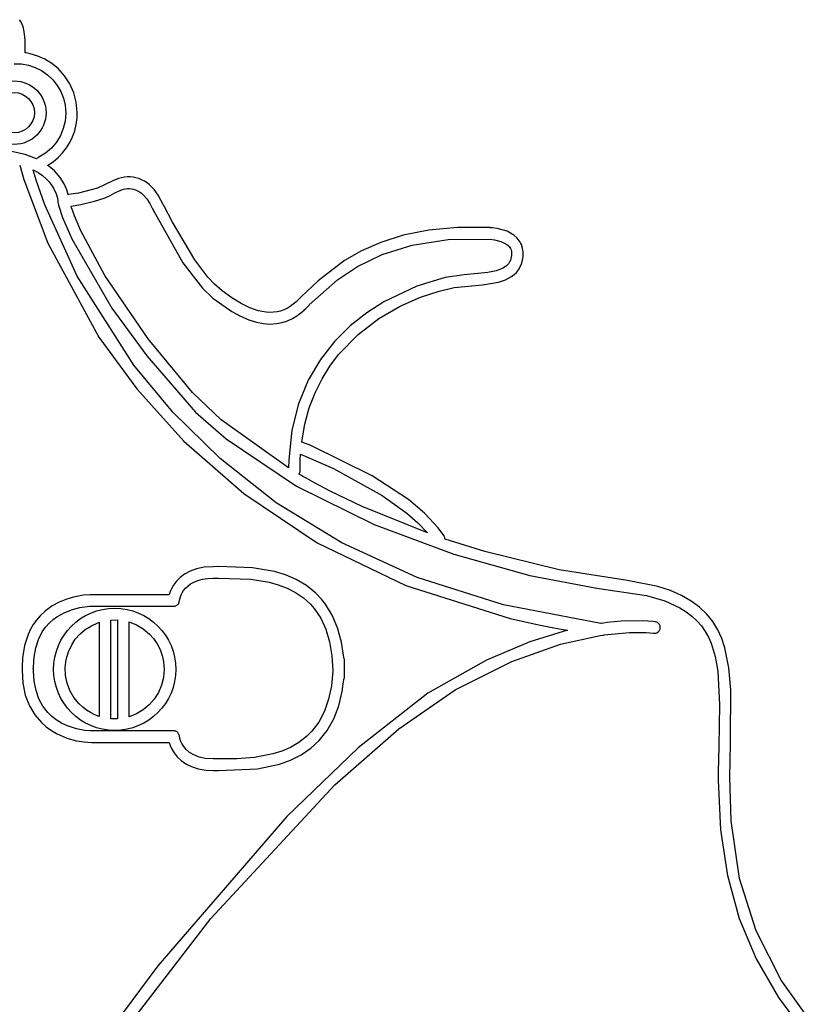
# Model space of a CAD drawing. Extents: x 21.3 to 51.6, y -34 to 34.1.
# Tile 5 of 117: x 32.6 to 34.5, y -29.8 to -27.5. Entities that reach past the tile are written whole.
import ezdxf

# ---------------------------------------------------------------- set-up
doc = ezdxf.new("R2010")
doc.units = 0

msp = doc.modelspace()

# ---------------------------------------------------------------- linework, layer by layer
at = {"layer": 'Layer 1', "color": 7, "linetype": 'CONTINUOUS'}
for p, q in [((32.627493, -27.483406), (32.625147, -27.48011)), ((32.631383, -27.491041), (32.627493, -27.483406)), ((32.634309, -27.499751), (32.631383, -27.491041)), ((32.636396, -27.509163), (32.634309, -27.499751)), ((32.638548, -27.528596), (32.636396, -27.509163)), ((32.638257, -27.559417), (32.638548, -27.528596)), ((32.638352, -27.559457), (32.638278, -27.559446)), ((32.638651, -27.559501), (32.638352, -27.559457)), ((32.641034, -27.559869), (32.638651, -27.559501)), ((32.650467, -27.561719), (32.641034, -27.559869)), ((32.668771, -27.56721), (32.650467, -27.561719)), ((32.612376, -27.585645), (32.629777, -27.586204)), ((32.629777, -27.586204), (32.646672, -27.589218)), ((32.686162, -27.575034), (32.668771, -27.56721)), ((32.702445, -27.585131), (32.686162, -27.575034)), ((32.717424, -27.59744), (32.702445, -27.585131)), ((32.646672, -27.589218), (32.662824, -27.594602)), ((32.662824, -27.594602), (32.678027, -27.60227)), ((32.678027, -27.60227), (32.692074, -27.612136)), ((32.732809, -27.614285), (32.717424, -27.59744)), ((32.692074, -27.612136), (32.704736, -27.624091)), ((32.704736, -27.624091), (32.715461, -27.637616)), ((32.745735, -27.633886), (32.732809, -27.614285)), ((32.715461, -27.637616), (32.724021, -27.652379)), ((32.724021, -27.652379), (32.730333, -27.668175)), ((32.755278, -27.655167), (32.745735, -27.633886)), ((32.761294, -27.677777), (32.755278, -27.655167)), ((32.730333, -27.668175), (32.734309, -27.684795)), ((32.763637, -27.701368), (32.761294, -27.677777)), ((32.734309, -27.684795), (32.735885, -27.704246)), ((32.735885, -27.704246), (32.734411, -27.723091)), ((32.76318, -27.716249), (32.763637, -27.701368)), ((32.734411, -27.723091), (32.730101, -27.741117)), ((32.7611, -27.73168), (32.76318, -27.716249)), ((32.730101, -27.741117), (32.723118, -27.75806)), ((32.75227, -27.760956), (32.757442, -27.746614)), ((32.757442, -27.746614), (32.7611, -27.73168)), ((32.713627, -27.773653), (32.701793, -27.787632)), ((32.723118, -27.75806), (32.713627, -27.773653)), ((32.737643, -27.787476), (32.745648, -27.774609)), ((32.745648, -27.774609), (32.75227, -27.760956)), ((32.638851, -27.803414), (32.605939, -27.796248)), ((32.701793, -27.787632), (32.687781, -27.799731)), ((32.728318, -27.799461), (32.737643, -27.787476)), ((32.6661, -27.813557), (32.638851, -27.803414)), ((32.666146, -27.813511), (32.666117, -27.813541)), ((32.666611, -27.813042), (32.666146, -27.813511)), ((32.667593, -27.812149), (32.666611, -27.813042)), ((32.668665, -27.811341), (32.667593, -27.812149)), ((32.669849, -27.810652), (32.668665, -27.811341)), ((32.671755, -27.809686), (32.669849, -27.810652)), ((32.687781, -27.799731), (32.671755, -27.809686)), ((32.69308, -27.829159), (32.705972, -27.820399)), ((32.705972, -27.820399), (32.71774, -27.810468)), ((32.71774, -27.810468), (32.728318, -27.799461)), ((32.625519, -27.82848), (32.635152, -27.862869)), ((32.657448, -27.839983), (32.657435, -27.839895)), ((32.657435, -27.839895), (32.669663, -27.846588)), ((32.657486, -27.840117), (32.657448, -27.839983)), ((32.6578, -27.841201), (32.657486, -27.840117)), ((32.658453, -27.843443), (32.6578, -27.841201)), ((32.66499, -27.864775), (32.658453, -27.843443)), ((32.693031, -27.82922), (32.69308, -27.829159)), ((32.693109, -27.829277), (32.693031, -27.82922)), ((32.695573, -27.831115), (32.693109, -27.829277)), ((32.700264, -27.834852), (32.695573, -27.831115)), ((32.70873, -27.842517), (32.700264, -27.834852)), ((32.722293, -27.858198), (32.70873, -27.842517)), ((32.635152, -27.862869), (32.692582, -28.01546)), ((32.685687, -27.923991), (32.66499, -27.864775)), ((32.669663, -27.846588), (32.680088, -27.853796)), ((32.680088, -27.853796), (32.688851, -27.861336)), ((32.688851, -27.861336), (32.696097, -27.869025)), ((32.696097, -27.869025), (32.70197, -27.876678)), ((32.731922, -27.873554), (32.722293, -27.858198)), ((32.848833, -27.866374), (32.811918, -27.884213)), ((32.862766, -27.860773), (32.848833, -27.866374)), ((32.876724, -27.857656), (32.862766, -27.860773)), ((32.883673, -27.857037), (32.876724, -27.857656)), ((32.890579, -27.857047), (32.883673, -27.857037)), ((32.897426, -27.857691), (32.890579, -27.857047)), ((32.904199, -27.858971), (32.897426, -27.857691)), ((32.91109, -27.860964), (32.904199, -27.858971)), ((32.917882, -27.863677), (32.91109, -27.860964)), ((32.924432, -27.867066), (32.917882, -27.863677)), ((32.930727, -27.87112), (32.924432, -27.867066)), ((32.70197, -27.876678), (32.706614, -27.884113)), ((32.706614, -27.884113), (32.712787, -27.897592)), ((32.738282, -27.88763), (32.731922, -27.873554)), ((32.742043, -27.899474), (32.738282, -27.88763)), ((32.811918, -27.884213), (32.766285, -27.895762)), ((32.936752, -27.875828), (32.930727, -27.87112)), ((32.947942, -27.887153), (32.936752, -27.875828)), ((32.957894, -27.900945), (32.947942, -27.887153)), ((32.712787, -27.897592), (32.715765, -27.907993)), ((32.715765, -27.907993), (32.716698, -27.913848)), ((32.716698, -27.913848), (32.716746, -27.914429)), ((32.716746, -27.914429), (32.716751, -27.914502)), ((32.716751, -27.914502), (32.716865, -27.915651)), ((32.716865, -27.915651), (32.716953, -27.916216)), ((32.716953, -27.916216), (32.716966, -27.916283)), ((32.716968, -27.916297), (32.717256, -27.917716)), ((32.742337, -27.899467), (32.742061, -27.899501)), ((32.742919, -27.899394), (32.742337, -27.899467)), ((32.748855, -27.8986), (32.742919, -27.899394)), ((32.766285, -27.895762), (32.748855, -27.8986)), ((32.969699, -27.922889), (32.957894, -27.900945)), ((32.763107, -28.094567), (32.685687, -27.923991)), ((32.717256, -27.917716), (32.718923, -27.924587)), ((32.718923, -27.924587), (32.728528, -27.954416)), ((32.971315, -27.926014), (32.969699, -27.922889)), ((32.971474, -27.926321), (32.971315, -27.926014)), ((32.971507, -27.926384), (32.971474, -27.926321)), ((32.971732, -27.926822), (32.971511, -27.926392)), ((32.991736, -27.965161), (32.971732, -27.926822)), ((32.728528, -27.954416), (32.750121, -28.005597)), ((33.045303, -28.055512), (32.991736, -27.965161)), ((33.606073, -27.984246), (33.544881, -27.996646)), ((33.675501, -27.977804), (33.606073, -27.984246)), ((33.753777, -27.978532), (33.675501, -27.977804)), ((33.754624, -27.978572), (33.753777, -27.978532)), ((33.75516, -27.978597), (33.754624, -27.978572)), ((33.758516, -27.978829), (33.75516, -27.978597)), ((33.769954, -27.980365), (33.758516, -27.978829)), ((33.785426, -27.984212), (33.769954, -27.980365)), ((33.793826, -27.987333), (33.785426, -27.984212)), ((33.802217, -27.991427), (33.793826, -27.987333)), ((32.750121, -28.005597), (32.846673, -28.171543)), ((33.544881, -27.996646), (33.491312, -28.013795)), ((33.810258, -27.996627), (33.802217, -27.991427)), ((33.81761, -28.003066), (33.810258, -27.996627)), ((33.821578, -28.007619), (33.81761, -28.003066)), ((33.824211, -28.011322), (33.821578, -28.007619)), ((32.692582, -28.01546), (32.81556, -28.241022)), ((33.444754, -28.034483), (33.404594, -28.057501)), ((33.491312, -28.013795), (33.444754, -28.034483)), ((33.826495, -28.01521), (33.824211, -28.011322)), ((33.828425, -28.019272), (33.826495, -28.01521)), ((33.831216, -28.027882), (33.828425, -28.019272)), ((33.832559, -28.03707), (33.831216, -28.027882)), ((33.076617, -28.096871), (33.045303, -28.055512)), ((33.404594, -28.057501), (33.341019, -28.105686)), ((33.8286, -28.065225), (33.830943, -28.056781)), ((33.830943, -28.056781), (33.832365, -28.047446)), ((33.832365, -28.047446), (33.832429, -28.046757)), ((33.832429, -28.046757), (33.832559, -28.03707)), ((33.816502, -28.085697), (33.821332, -28.079635)), ((33.821332, -28.079635), (33.825381, -28.072827)), ((33.825381, -28.072827), (33.8286, -28.065225)), ((32.899103, -28.307884), (32.763107, -28.094567)), ((33.092914, -28.114266), (33.076617, -28.096871)), ((33.773691, -28.109125), (33.790285, -28.103459)), ((33.790285, -28.103459), (33.79778, -28.099895)), ((33.79778, -28.099895), (33.804679, -28.095778)), ((33.804679, -28.095778), (33.810935, -28.091062)), ((33.810935, -28.091062), (33.816502, -28.085697)), ((33.111274, -28.130111), (33.092914, -28.114266)), ((33.341019, -28.105686), (33.3003, -28.144134)), ((33.630796, -28.130447), (33.666988, -28.122251)), ((33.666988, -28.122251), (33.692764, -28.119397)), ((33.692764, -28.119397), (33.735393, -28.115965)), ((33.735393, -28.115965), (33.773691, -28.109125)), ((33.134251, -28.146932), (33.111274, -28.130111)), ((33.156228, -28.160445), (33.134251, -28.146932)), ((33.299298, -28.145113), (33.288121, -28.156037)), ((33.300122, -28.144307), (33.299298, -28.145113)), ((33.3003, -28.144134), (33.300122, -28.144307)), ((33.537855, -28.166555), (33.586793, -28.14494)), ((33.586793, -28.14494), (33.630796, -28.130447)), ((32.846673, -28.171543), (32.930335, -28.286071)), ((33.177193, -28.170646), (33.156228, -28.160445)), ((33.197135, -28.177533), (33.177193, -28.170646)), ((33.258722, -28.175522), (33.250717, -28.178298)), ((33.266459, -28.171915), (33.258722, -28.175522)), ((33.273926, -28.167477), (33.266459, -28.171915)), ((33.281123, -28.162208), (33.273926, -28.167477)), ((33.288047, -28.156108), (33.281123, -28.162208)), ((33.288121, -28.156038), (33.288047, -28.156108)), ((33.486858, -28.196115), (33.537855, -28.166555)), ((33.216044, -28.181106), (33.197135, -28.177533)), ((33.225107, -28.181649), (33.216044, -28.181106)), ((33.233908, -28.181362), (33.225107, -28.181649)), ((33.242445, -28.180245), (33.233908, -28.181362)), ((33.250717, -28.178298), (33.242445, -28.180245)), ((33.43668, -28.234443), (33.486858, -28.196115)), ((32.81556, -28.241022), (32.905988, -28.365193)), ((33.390198, -28.282363), (33.43668, -28.234443)), ((32.930335, -28.286071), (33.047029, -28.420487)), ((33.369241, -28.310178), (33.390198, -28.282363)), ((32.993021, -28.420526), (32.899103, -28.307884)), ((33.350287, -28.340699), (33.369241, -28.310178)), ((33.333695, -28.37403), (33.350287, -28.340699)), ((32.905988, -28.365193), (33.019094, -28.490357)), ((33.319825, -28.410273), (33.333695, -28.37403)), ((33.309036, -28.449533), (33.319825, -28.410273)), ((33.106327, -28.531801), (32.993021, -28.420526)), ((33.047029, -28.420487), (33.12069, -28.484862)), ((33.301689, -28.49191), (33.309036, -28.449533)), ((33.019094, -28.490357), (33.162544, -28.61588)), ((33.12069, -28.484862), (33.289294, -28.597717)), ((33.301653, -28.492397), (33.301689, -28.49191)), ((33.301731, -28.492427), (33.301653, -28.492397)), ((33.304634, -28.493549), (33.301731, -28.492427)), ((33.323233, -28.501013), (33.304634, -28.493549)), ((33.470721, -28.573074), (33.323233, -28.501013)), ((33.298206, -28.534756), (33.29891, -28.521736)), ((33.29891, -28.521736), (33.298936, -28.521332)), ((33.298936, -28.521332), (33.298942, -28.521231)), ((33.298946, -28.521208), (33.378128, -28.556144)), ((33.240604, -28.63769), (33.106327, -28.531801)), ((33.297745, -28.561559), (33.298206, -28.534756)), ((33.295298, -28.569301), (33.296566, -28.567019)), ((33.29537, -28.569343), (33.295334, -28.569322)), ((33.295441, -28.569384), (33.29537, -28.569343)), ((33.295584, -28.569467), (33.295441, -28.569384)), ((33.29587, -28.569632), (33.295584, -28.569467)), ((33.296443, -28.569962), (33.29587, -28.569632)), ((33.297588, -28.570623), (33.296443, -28.569962)), ((33.296566, -28.567019), (33.297057, -28.565804)), ((33.297057, -28.565804), (33.297429, -28.564539)), ((33.297429, -28.564539), (33.297665, -28.563222)), ((33.29988, -28.57194), (33.297588, -28.570623)), ((33.297665, -28.563222), (33.297748, -28.561852)), ((33.297748, -28.561852), (33.297745, -28.561559)), ((33.304474, -28.574565), (33.29988, -28.57194)), ((33.313697, -28.579773), (33.304474, -28.574565)), ((33.378128, -28.556144), (33.494369, -28.620172)), ((33.55736, -28.630071), (33.470721, -28.573074)), ((33.289294, -28.597717), (33.47544, -28.689628)), ((33.332276, -28.590023), (33.313697, -28.579773)), ((33.369918, -28.609857), (33.332276, -28.590023)), ((33.162544, -28.61588), (33.339, -28.733839)), ((33.446742, -28.646868), (33.369918, -28.609857)), ((33.494369, -28.620172), (33.553968, -28.662869)), ((33.397432, -28.734176), (33.240604, -28.63769)), ((33.603338, -28.710309), (33.446742, -28.646868)), ((33.596163, -28.662723), (33.55736, -28.630071)), ((33.553968, -28.662869), (33.580373, -28.686068)), ((33.629007, -28.697729), (33.596163, -28.662723)), ((33.47544, -28.689628), (33.666128, -28.760898)), ((33.580373, -28.686068), (33.603338, -28.710309)), ((33.642503, -28.716018), (33.629007, -28.697729)), ((33.642637, -28.716219), (33.642503, -28.716018)), ((33.642774, -28.716425), (33.642642, -28.716223)), ((33.643022, -28.716833), (33.642774, -28.716425)), ((33.643462, -28.717663), (33.643022, -28.716833)), ((33.644132, -28.719374), (33.643462, -28.717663)), ((33.339, -28.733839), (33.551127, -28.836314)), ((33.578394, -28.817241), (33.397432, -28.734176)), ((33.644544, -28.721135), (33.644132, -28.719374)), ((33.644728, -28.722924), (33.644544, -28.721135)), ((33.644712, -28.724718), (33.644728, -28.722924)), ((33.644826, -28.724761), (33.644712, -28.724718)), ((33.645202, -28.724888), (33.644826, -28.724761)), ((33.645952, -28.725142), (33.645202, -28.724888)), ((33.740937, -28.754952), (33.645952, -28.725142)), ((33.666128, -28.760898), (33.848358, -28.811827)), ((33.918982, -28.798882), (33.740937, -28.754952)), ((33.020775, -28.80896), (33.009992, -28.817233)), ((33.033886, -28.801773), (33.020775, -28.80896)), ((33.049547, -28.796104), (33.033886, -28.801773)), ((33.067981, -28.792385), (33.049547, -28.796104)), ((33.089413, -28.791049), (33.067981, -28.792385)), ((33.10119, -28.790998), (33.08945, -28.791049)), ((33.101872, -28.790995), (33.10119, -28.790998)), ((33.183719, -28.793781), (33.101872, -28.790995)), ((33.236326, -28.802901), (33.183719, -28.793781)), ((33.262663, -28.811), (33.236326, -28.802901)), ((33.288338, -28.822069), (33.262663, -28.811)), ((33.848358, -28.811827), (34.00913, -28.842718)), ((34.082435, -28.823831), (33.918982, -28.798882)), ((32.994512, -28.835306), (32.98937, -28.844243)), ((33.001312, -28.826159), (32.994512, -28.835306)), ((33.009992, -28.817233), (33.001312, -28.826159)), ((33.028511, -28.837528), (33.035223, -28.832488)), ((33.035223, -28.832488), (33.043266, -28.82796)), ((33.043266, -28.82796), (33.052759, -28.824137)), ((33.052759, -28.824137), (33.06382, -28.821213)), ((33.06382, -28.821213), (33.07657, -28.819383)), ((33.07657, -28.819383), (33.089419, -28.818829)), ((33.08946, -28.818829), (33.089804, -28.818827)), ((33.089804, -28.818827), (33.093636, -28.818809)), ((33.093636, -28.818809), (33.102042, -28.81877)), ((33.102042, -28.81877), (33.10213, -28.81877)), ((33.102151, -28.81877), (33.179755, -28.821365)), ((33.179755, -28.821365), (33.22343, -28.828463)), ((33.22343, -28.828463), (33.245212, -28.834491)), ((33.245212, -28.834491), (33.26647, -28.842564)), ((33.31284, -28.836563), (33.288338, -28.822069)), ((33.335656, -28.854942), (33.31284, -28.836563)), ((33.551127, -28.836314), (33.80159, -28.915383)), ((33.78507, -28.882867), (33.578394, -28.817241)), ((34.155022, -28.838473), (34.082435, -28.823831)), ((32.77789, -28.859585), (32.751638, -28.864762)), ((32.794409, -28.85822), (32.77789, -28.859585)), ((32.944844, -28.858179), (32.794409, -28.85822)), ((32.979459, -28.858179), (32.944844, -28.858179)), ((32.982859, -28.858179), (32.979459, -28.858179)), ((32.983565, -28.858179), (32.982859, -28.858179)), ((32.983631, -28.858179), (32.983565, -28.858179)), ((32.983687, -28.858073), (32.983669, -28.858127)), ((32.984275, -28.856306), (32.983687, -28.858073)), ((32.985662, -28.852536), (32.984275, -28.856306)), ((32.98937, -28.844243), (32.985662, -28.852536)), ((33.010725, -28.86363), (33.012576, -28.858935)), ((33.012576, -28.858935), (33.015161, -28.853784)), ((33.015161, -28.853784), (33.018599, -28.84837)), ((33.018599, -28.84837), (33.023009, -28.842887)), ((33.023009, -28.842887), (33.028511, -28.837528)), ((33.26647, -28.842564), (33.286842, -28.852976)), ((33.286842, -28.852976), (33.305962, -28.866021)), ((33.348752, -28.868539), (33.335656, -28.854942)), ((34.00913, -28.842718), (34.128238, -28.860235)), ((34.128238, -28.860235), (34.172253, -28.873146)), ((34.185397, -28.848444), (34.155022, -28.838473)), ((34.212128, -28.860115), (34.185397, -28.848444)), ((34.235441, -28.873437), (34.212128, -28.860115)), ((32.720081, -28.876275), (32.703699, -28.885196)), ((32.736245, -28.869568), (32.720081, -28.876275)), ((32.751638, -28.864762), (32.736245, -28.869568)), ((33.000858, -28.884423), (33.002077, -28.883715)), ((33.002077, -28.883715), (33.003215, -28.882889)), ((33.003215, -28.882889), (33.004263, -28.881955)), ((33.004263, -28.881955), (33.005213, -28.880918)), ((33.005213, -28.880918), (33.006055, -28.879788)), ((33.006055, -28.879788), (33.006782, -28.878572)), ((33.006782, -28.878572), (33.007385, -28.877277)), ((33.007385, -28.877277), (33.007855, -28.875911)), ((33.007855, -28.875911), (33.008185, -28.874482)), ((33.008185, -28.874482), (33.010725, -28.86363)), ((33.305962, -28.866021), (33.322397, -28.880872)), ((33.322397, -28.880872), (33.331501, -28.891196)), ((33.358435, -28.880667), (33.348752, -28.868539)), ((33.374997, -28.907585), (33.358435, -28.880667)), ((34.019042, -28.927038), (33.78507, -28.882867)), ((34.172253, -28.873146), (34.208343, -28.889616)), ((34.255562, -28.888359), (34.235441, -28.873437)), ((32.687651, -28.896649), (32.674359, -28.908953)), ((32.703699, -28.885196), (32.687651, -28.896649)), ((32.714808, -28.911118), (32.733756, -28.90063)), ((32.733756, -28.90063), (32.752386, -28.893555)), ((32.752386, -28.893555), (32.769386, -28.889223)), ((32.769386, -28.889223), (32.793252, -28.886096)), ((32.793252, -28.886096), (32.80608, -28.885959)), ((32.80608, -28.885959), (32.948866, -28.885959)), ((32.948866, -28.885959), (32.993942, -28.885959)), ((32.993942, -28.885959), (32.996796, -28.885771)), ((32.996796, -28.885771), (32.998209, -28.885459)), ((32.998209, -28.885459), (32.999565, -28.885007)), ((32.999565, -28.885007), (33.000858, -28.884423)), ((33.331501, -28.891196), (33.347185, -28.914441)), ((33.38783, -28.937992), (33.374997, -28.907585)), ((34.208343, -28.889616), (34.223654, -28.899172)), ((34.223654, -28.899172), (34.237269, -28.909599)), ((34.272718, -28.90483), (34.255562, -28.888359)), ((34.287133, -28.922802), (34.272718, -28.90483)), ((32.65799, -28.929629), (32.651248, -28.941081)), ((32.665695, -28.918917), (32.65799, -28.929629)), ((32.674359, -28.908953), (32.665695, -28.918917)), ((32.687567, -28.936068), (32.696853, -28.925691)), ((32.696853, -28.925691), (32.705625, -28.917852)), ((32.705625, -28.917852), (32.714808, -28.911118)), ((32.797278, -28.932489), (32.813008, -28.925511)), ((32.813008, -28.925511), (32.815041, -28.924801)), ((32.815041, -28.924801), (32.816062, -28.924459)), ((32.816062, -28.924459), (32.81619, -28.924417)), ((32.81619, -28.924417), (32.816254, -28.924396)), ((32.816267, -28.924399), (32.816267, -28.924454)), ((32.816267, -28.924454), (32.816267, -28.924726)), ((32.816267, -28.924726), (32.816267, -28.925899)), ((32.816267, -28.925899), (32.816267, -28.938154)), ((32.844042, -28.918872), (32.860247, -28.918762)), ((32.844042, -28.919175), (32.844042, -28.918893)), ((32.844042, -28.923409), (32.844042, -28.919175)), ((32.844042, -28.978513), (32.844042, -28.923409)), ((32.860247, -28.918803), (32.860247, -28.919131)), ((32.860247, -28.919131), (32.860247, -28.920736)), ((32.860247, -28.920736), (32.860247, -28.938297)), ((32.888027, -28.923561), (32.905556, -28.930481)), ((32.888027, -28.92389), (32.888027, -28.923563)), ((32.888027, -28.930423), (32.888027, -28.92389)), ((32.888027, -29.117496), (32.888027, -28.930423)), ((32.905556, -28.930481), (32.921815, -28.940159)), ((33.347185, -28.914441), (33.359505, -28.941098)), ((33.80159, -28.915383), (33.870508, -28.930565)), ((33.870508, -28.930565), (33.905941, -28.937383)), ((34.0192, -28.92704), (34.019042, -28.927038)), ((34.019496, -28.926997), (34.0192, -28.92704)), ((34.020087, -28.926912), (34.019496, -28.926997)), ((34.024774, -28.926257), (34.020087, -28.926912)), ((34.033912, -28.925073), (34.024774, -28.926257)), ((34.067261, -28.921844), (34.033912, -28.925073)), ((34.117809, -28.920675), (34.067261, -28.921844)), ((34.14523, -28.922584), (34.117809, -28.920675)), ((34.149873, -28.923238), (34.14523, -28.922584)), ((34.151609, -28.923683), (34.149873, -28.923238)), ((34.153238, -28.924331), (34.151609, -28.923683)), ((34.154749, -28.925167), (34.153238, -28.924331)), ((34.156131, -28.926173), (34.154749, -28.925167)), ((34.157371, -28.927333), (34.156131, -28.926173)), ((34.158457, -28.928631), (34.157371, -28.927333)), ((34.159378, -28.930051), (34.158457, -28.928631)), ((34.160123, -28.931575), (34.159378, -28.930051)), ((34.237269, -28.909599), (34.249284, -28.920893)), ((34.249284, -28.920893), (34.259793, -28.933048)), ((34.299036, -28.942224), (34.287133, -28.922802)), ((32.645471, -28.953266), (32.636826, -28.979804)), ((32.651248, -28.941081), (32.645471, -28.953266)), ((32.67053, -28.965485), (32.67957, -28.947544)), ((32.67957, -28.947544), (32.687567, -28.936068)), ((32.758894, -28.965143), (32.769373, -28.953187)), ((32.769373, -28.953187), (32.782658, -28.941733)), ((32.782658, -28.941733), (32.797278, -28.932489)), ((32.816267, -28.938154), (32.816267, -29.149228)), ((32.860247, -28.938297), (32.860247, -29.094545)), ((32.921815, -28.940159), (32.936518, -28.95248)), ((32.936518, -28.95248), (32.946451, -28.963526)), ((33.359505, -28.941098), (33.368461, -28.971106)), ((33.396945, -28.971814), (33.38783, -28.937992)), ((33.938738, -28.943142), (33.848219, -28.971031)), ((33.905941, -28.937383), (33.923903, -28.940592)), ((33.923903, -28.940592), (33.932946, -28.942145)), ((33.932946, -28.942145), (33.937483, -28.942909)), ((33.937483, -28.942909), (33.938619, -28.943099)), ((33.938619, -28.943099), (33.938738, -28.943142)), ((34.017419, -28.955993), (34.023687, -28.955061)), ((34.023687, -28.955061), (34.025514, -28.954882)), ((34.025514, -28.954882), (34.026396, -28.954691)), ((34.026396, -28.954691), (34.026451, -28.954674)), ((34.026492, -28.954662), (34.087693, -28.949011)), ((34.087693, -28.949011), (34.127753, -28.9491)), ((34.127753, -28.9491), (34.144662, -28.950537)), ((34.144662, -28.950537), (34.145048, -28.950592)), ((34.145058, -28.950593), (34.146849, -28.950768)), ((34.146849, -28.950768), (34.148608, -28.950713)), ((34.148608, -28.950713), (34.150317, -28.950442)), ((34.150317, -28.950442), (34.15196, -28.949965)), ((34.15196, -28.949965), (34.153522, -28.949295)), ((34.153522, -28.949295), (34.154985, -28.948443)), ((34.154985, -28.948443), (34.156333, -28.947422)), ((34.156333, -28.947422), (34.15755, -28.946242)), ((34.15755, -28.946242), (34.15862, -28.944916)), ((34.15862, -28.944916), (34.159526, -28.943456)), ((34.159526, -28.943456), (34.160251, -28.941873)), ((34.160678, -28.933188), (34.160123, -28.931575)), ((34.160251, -28.941873), (34.160779, -28.940179)), ((34.161033, -28.934873), (34.160678, -28.933188)), ((34.160779, -28.940179), (34.161094, -28.938395)), ((34.161175, -28.936614), (34.161033, -28.934873)), ((34.161094, -28.938395), (34.161175, -28.936614)), ((34.259793, -28.933048), (34.268893, -28.946057)), ((34.268893, -28.946057), (34.276677, -28.959915)), ((34.30865, -28.963045), (34.299036, -28.942224)), ((32.664055, -28.985527), (32.67053, -28.965485)), ((32.742148, -28.995307), (32.750201, -28.978204)), ((32.750201, -28.978204), (32.758894, -28.965143)), ((32.844042, -29.135034), (32.844042, -28.978513)), ((32.946451, -28.963526), (32.955144, -28.976059)), ((32.955144, -28.976059), (32.962101, -28.989508)), ((33.368461, -28.971106), (33.374052, -29.004404)), ((33.402353, -29.008975), (33.396945, -28.971814)), ((33.848219, -28.971031), (33.744678, -29.01476)), ((33.805263, -29.018013), (33.922101, -28.976842)), ((33.922101, -28.976842), (34.017419, -28.955993)), ((34.276677, -28.959915), (34.283241, -28.974616)), ((34.283241, -28.974616), (34.293091, -29.006522)), ((34.316204, -28.985217), (34.30865, -28.963045)), ((32.636826, -28.979804), (32.632077, -29.009181)), ((32.66016, -29.007635), (32.664055, -28.985527)), ((32.73694, -29.013521), (32.742148, -28.995307)), ((32.962101, -28.989508), (32.967262, -29.003727)), ((34.326031, -29.033409), (34.316204, -28.985217)), ((32.632077, -29.009181), (32.631086, -29.032006)), ((32.658857, -29.03177), (32.66016, -29.007635)), ((32.734694, -29.032561), (32.73694, -29.013521)), ((32.967262, -29.003727), (32.970568, -29.018572)), ((32.970568, -29.018572), (32.971999, -29.037116)), ((33.374052, -29.004404), (33.375966, -29.040859)), ((33.402689, -29.009611), (33.402374, -29.009015)), ((33.403254, -29.010838), (33.402689, -29.009611)), ((33.40371, -29.012116), (33.403254, -29.010838)), ((33.404036, -29.013449), (33.40371, -29.012116)), ((33.404208, -29.014841), (33.404036, -29.013449)), ((33.404234, -29.02217), (33.404208, -29.014841)), ((33.404236, -29.054691), (33.404234, -29.02217)), ((33.744678, -29.01476), (33.603888, -29.094273)), ((33.669825, -29.08599), (33.805263, -29.018013)), ((34.293091, -29.006522), (34.299203, -29.041729)), ((32.631083, -29.038612), (32.631082, -29.03868)), ((32.631082, -29.038761), (32.633048, -29.070122)), ((32.631118, -29.038078), (32.631083, -29.038612)), ((32.631086, -29.032006), (32.631156, -29.032741)), ((32.631782, -29.035262), (32.631118, -29.038078)), ((32.631156, -29.032741), (32.631472, -29.034155)), ((32.631472, -29.034155), (32.631668, -29.034849)), ((32.631668, -29.034849), (32.631765, -29.035196)), ((32.631765, -29.035196), (32.631777, -29.03524)), ((32.658157, -29.035262), (32.658784, -29.032737)), ((32.658208, -29.035451), (32.658165, -29.035294)), ((32.658556, -29.036704), (32.658208, -29.035451)), ((32.658811, -29.037984), (32.658556, -29.036704)), ((32.658784, -29.032737), (32.658845, -29.032173)), ((32.658857, -29.03865), (32.658811, -29.037984)), ((32.658845, -29.032173), (32.658857, -29.031885)), ((32.658857, -29.031885), (32.658857, -29.031813)), ((32.658878, -29.041891), (32.658857, -29.03865)), ((32.660507, -29.065776), (32.658878, -29.041891)), ((32.735511, -29.051864), (32.734694, -29.032561)), ((32.971999, -29.037116), (32.970382, -29.056704)), ((33.375966, -29.040859), (33.372731, -29.076427)), ((34.299203, -29.041729), (34.303263, -29.121857)), ((34.330325, -29.0864), (34.326031, -29.033409)), ((32.633048, -29.070122), (32.638925, -29.098686)), ((32.664726, -29.087627), (32.660507, -29.065776)), ((32.739344, -29.0705), (32.735511, -29.051864)), ((32.746077, -29.088159), (32.739344, -29.0705)), ((32.970382, -29.056704), (32.965706, -29.075269)), ((33.398546, -29.090295), (33.401278, -29.071739)), ((33.401278, -29.071739), (33.402298, -29.062152)), ((33.402298, -29.062152), (33.402326, -29.061849)), ((33.402326, -29.061849), (33.40234, -29.061698)), ((33.40234, -29.061698), (33.402347, -29.061622)), ((33.402353, -29.061549), (33.403483, -29.059094)), ((33.403483, -29.059094), (33.403881, -29.057791)), ((33.403881, -29.057791), (33.404137, -29.056432)), ((33.404137, -29.056432), (33.404236, -29.054691)), ((32.671523, -29.107409), (32.664726, -29.087627)), ((32.755593, -29.104559), (32.746077, -29.088159)), ((32.860247, -29.094545), (32.860247, -29.150493)), ((32.958232, -29.09255), (32.948221, -29.108289)), ((32.965706, -29.075269), (32.958232, -29.09255)), ((33.372731, -29.076427), (33.366133, -29.108747)), ((33.390301, -29.124906), (33.398546, -29.090295)), ((33.603888, -29.094273), (33.436818, -29.224953)), ((33.534242, -29.179435), (33.669825, -29.08599)), ((34.329552, -29.205178), (34.330325, -29.0864)), ((32.638925, -29.098686), (32.648692, -29.124391)), ((32.680884, -29.125083), (32.671523, -29.107409)), ((32.767774, -29.119416), (32.755593, -29.104559)), ((32.776882, -29.127936), (32.767774, -29.119416)), ((32.888027, -29.146793), (32.888027, -29.117496)), ((32.948221, -29.108289), (32.935934, -29.122223)), ((33.366133, -29.108747), (33.356171, -29.137759)), ((32.648692, -29.124391), (32.661414, -29.145915)), ((32.692796, -29.140613), (32.680884, -29.125083)), ((32.70141, -29.149107), (32.692796, -29.140613)), ((32.785965, -29.134859), (32.776882, -29.127936)), ((32.795599, -29.140828), (32.785965, -29.134859)), ((32.80572, -29.145827), (32.795599, -29.140828)), ((32.844042, -29.153098), (32.844042, -29.135034)), ((32.905575, -29.143639), (32.888027, -29.150601)), ((32.921631, -29.134093), (32.905575, -29.143639)), ((32.935934, -29.122223), (32.921631, -29.134093)), ((33.356171, -29.137759), (33.342845, -29.163402)), ((33.378341, -29.15612), (33.390301, -29.124906)), ((34.303263, -29.121857), (34.301336, -29.221282)), ((32.661414, -29.145915), (32.677542, -29.164805)), ((32.677542, -29.164805), (32.689303, -29.175205)), ((32.713293, -29.158386), (32.70141, -29.149107)), ((32.725649, -29.165887), (32.713293, -29.158386)), ((32.73811, -29.171798), (32.725649, -29.165887)), ((32.816265, -29.14984), (32.80572, -29.145827)), ((32.816267, -29.149228), (32.816267, -29.149825)), ((32.844042, -29.154858), (32.844042, -29.153098)), ((32.844042, -29.155267), (32.844042, -29.154858)), ((32.844042, -29.15535), (32.844042, -29.155267)), ((32.844136, -29.155368), (32.844082, -29.155363)), ((32.844355, -29.155384), (32.844136, -29.155368)), ((32.860247, -29.155459), (32.844355, -29.155384)), ((32.860247, -29.150493), (32.860247, -29.155033)), ((32.860247, -29.155033), (32.860247, -29.155397)), ((32.860247, -29.155397), (32.860247, -29.155457)), ((32.888027, -29.149749), (32.888027, -29.146793)), ((32.888027, -29.150442), (32.888027, -29.149749)), ((32.888027, -29.150583), (32.888027, -29.150442)), ((33.342845, -29.163402), (33.326154, -29.185615)), ((33.362655, -29.183862), (33.378341, -29.15612)), ((32.689303, -29.175205), (32.701547, -29.183966)), ((32.701547, -29.183966), (32.714031, -29.191231)), ((32.761875, -29.17961), (32.73811, -29.171798)), ((32.781642, -29.183335), (32.761875, -29.17961)), ((32.794466, -29.184485), (32.781642, -29.183335)), ((32.797353, -29.184568), (32.794466, -29.184485)), ((32.79776, -29.184569), (32.797353, -29.184568)), ((32.96197, -29.184569), (32.79776, -29.184569)), ((32.991458, -29.184569), (32.96197, -29.184569)), ((32.994065, -29.184569), (32.991458, -29.184569)), ((32.995854, -29.184635), (32.994065, -29.184569)), ((32.997718, -29.18495), (32.995854, -29.184635)), ((32.999493, -29.185509), (32.997718, -29.18495)), ((33.001162, -29.186294), (32.999493, -29.185509)), ((33.002704, -29.187287), (33.001162, -29.186294)), ((33.004103, -29.188471), (33.002704, -29.187287)), ((33.005338, -29.189828), (33.004103, -29.188471)), ((33.006392, -29.19134), (33.005338, -29.189828)), ((33.326154, -29.185615), (33.313205, -29.198462)), ((33.343231, -29.208058), (33.362655, -29.183862)), ((33.380691, -29.31411), (33.534242, -29.179435)), ((32.714031, -29.191231), (32.738734, -29.201827)), ((32.738734, -29.201827), (32.76145, -29.208116)), ((32.76145, -29.208116), (32.780215, -29.211217)), ((32.780215, -29.211217), (32.798053, -29.212345)), ((32.798053, -29.212345), (32.798464, -29.212345)), ((32.798464, -29.212345), (32.80021, -29.212345)), ((32.80021, -29.212345), (32.817887, -29.212345)), ((32.817887, -29.212345), (32.960086, -29.212345)), ((32.960086, -29.212345), (32.974166, -29.212345)), ((32.974166, -29.212345), (32.980054, -29.212345)), ((32.980054, -29.212345), (32.98267, -29.212345)), ((32.98267, -29.212345), (32.983289, -29.212345)), ((32.983289, -29.212345), (32.983592, -29.212345)), ((32.983653, -29.212346), (32.986415, -29.219855)), ((33.007244, -29.192991), (33.006392, -29.19134)), ((33.007877, -29.194761), (33.007244, -29.192991)), ((33.008272, -29.196634), (33.007877, -29.194761)), ((33.009572, -29.203129), (33.008272, -29.196634)), ((33.011383, -29.208674), (33.009572, -29.203129)), ((33.014332, -29.215199), (33.011383, -29.208674)), ((33.29469, -29.212647), (33.274777, -29.224081)), ((33.313205, -29.198462), (33.29469, -29.212647)), ((33.323784, -29.225852), (33.343231, -29.208058)), ((34.32927, -29.215669), (34.329528, -29.206068)), ((34.329528, -29.206068), (34.329552, -29.205178)), ((32.986415, -29.219855), (32.99044, -29.228339)), ((32.99044, -29.228339), (32.995951, -29.237364)), ((32.995951, -29.237364), (33.003172, -29.246499)), ((33.018687, -29.222267), (33.014332, -29.215199)), ((33.024717, -29.229444), (33.018687, -29.222267)), ((33.032691, -29.236292), (33.024717, -29.229444)), ((33.042877, -29.242377), (33.032691, -29.236292)), ((33.253831, -29.233058), (33.232216, -29.239872)), ((33.274777, -29.224081), (33.253831, -29.233058)), ((33.436818, -29.224953), (33.265828, -29.389738)), ((33.300009, -29.242113), (33.323784, -29.225852)), ((34.301336, -29.221282), (34.300151, -29.283293)), ((34.327855, -29.295296), (34.32927, -29.215669)), ((33.003172, -29.246499), (33.012325, -29.255311)), ((33.012325, -29.255311), (33.023635, -29.263368)), ((33.055544, -29.247264), (33.042877, -29.242377)), ((33.07096, -29.250516), (33.055544, -29.247264)), ((33.089395, -29.251699), (33.07096, -29.250516)), ((33.089886, -29.251701), (33.089437, -29.251699)), ((33.101394, -29.251751), (33.089886, -29.251701)), ((33.146346, -29.251377), (33.101394, -29.251751)), ((33.188434, -29.248186), (33.146346, -29.251377)), ((33.232216, -29.239872), (33.188434, -29.248186)), ((33.24873, -29.264167), (33.27482, -29.254732)), ((33.27482, -29.254732), (33.300009, -29.242113)), ((33.023635, -29.263368), (33.037324, -29.270238)), ((33.037324, -29.270238), (33.053616, -29.275488)), ((33.053616, -29.275488), (33.072734, -29.278686)), ((33.072734, -29.278686), (33.089438, -29.279479)), ((33.089438, -29.279479), (33.089506, -29.279479)), ((33.089506, -29.279479), (33.090198, -29.279482)), ((33.090198, -29.279482), (33.101925, -29.279534)), ((33.101959, -29.279534), (33.195894, -29.275316)), ((33.195894, -29.275316), (33.24873, -29.264167)), ((34.300151, -29.283293), (34.300065, -29.299372)), ((34.300065, -29.299372), (34.300062, -29.3014)), ((34.300062, -29.3014), (34.300062, -29.302416)), ((34.300062, -29.302416), (34.300062, -29.302543)), ((34.300062, -29.302543), (34.300062, -29.302607)), ((34.300062, -29.302607), (34.300062, -29.302732)), ((34.300062, -29.302732), (34.305478, -29.421398)), ((34.331377, -29.400239), (34.327855, -29.295296)), ((33.083709, -29.634401), (33.380691, -29.31411)), ((33.265828, -29.389738), (32.956487, -29.747569)), ((34.3515, -29.538336), (34.331377, -29.400239)), ((34.305478, -29.421398), (34.322093, -29.531283)), ((34.322093, -29.531283), (34.350486, -29.633964)), ((34.39078, -29.664235), (34.3515, -29.538336)), ((32.855878, -29.929822), (33.083709, -29.634401)), ((34.350486, -29.633964), (34.391238, -29.731016)), ((34.450756, -29.782119), (34.39078, -29.664235)), ((34.391238, -29.731016), (34.444927, -29.824014)), ((32.956487, -29.747569), (32.840336, -29.903589)), ((34.532965, -29.896172), (34.450756, -29.782119)), ((34.444927, -29.824014), (34.512132, -29.914534))]:
    msp.add_line(p, q, dxfattribs=at)
at = {"layer": 'Layer 1', "color": 8, "linetype": 'CONTINUOUS'}
for p, q in [((32.85372, -27.89542), (32.86397, -27.889968)), ((32.86397, -27.889968), (32.874145, -27.886442)), ((32.874145, -27.886442), (32.879171, -27.885407)), ((32.879171, -27.885407), (32.884138, -27.884861)), ((32.884138, -27.884861), (32.889034, -27.884808)), ((32.889034, -27.884808), (32.893844, -27.885248)), ((32.893844, -27.885248), (32.898555, -27.886186)), ((32.898555, -27.886186), (32.903475, -27.887747)), ((32.903475, -27.887747), (32.90831, -27.889912)), ((32.90831, -27.889912), (32.912992, -27.892656)), ((32.912992, -27.892656), (32.917512, -27.895969)), ((32.772345, -27.922912), (32.805081, -27.915373)), ((32.805081, -27.915373), (32.830653, -27.906836)), ((32.830653, -27.906836), (32.842699, -27.901509)), ((32.842699, -27.901509), (32.85372, -27.89542)), ((32.917512, -27.895969), (32.921856, -27.899839)), ((32.921856, -27.899839), (32.929975, -27.909211)), ((32.929975, -27.909211), (32.937257, -27.920688)), ((32.748588, -27.926686), (32.772345, -27.922912)), ((32.748613, -27.926785), (32.748589, -27.92671)), ((32.748661, -27.926936), (32.748613, -27.926785)), ((32.749054, -27.928169), (32.748661, -27.926936)), ((32.749903, -27.930772), (32.749054, -27.928169)), ((32.751859, -27.936529), (32.749903, -27.930772)), ((32.756897, -27.950243), (32.751859, -27.936529)), ((32.937257, -27.920688), (32.938237, -27.922521)), ((32.938237, -27.922521), (32.938288, -27.922618)), ((32.938288, -27.922618), (32.938814, -27.923636)), ((32.938814, -27.923636), (32.943759, -27.933199)), ((32.943759, -27.933199), (32.946048, -27.937627)), ((32.946048, -27.937627), (32.946675, -27.93884)), ((32.946675, -27.93884), (32.9468, -27.939082)), ((32.946814, -27.939109), (33.017003, -28.063085)), ((32.772208, -27.986407), (32.756897, -27.950243)), ((32.82961, -28.093205), (32.772208, -27.986407)), ((33.566384, -28.020196), (33.652984, -28.007047)), ((33.652984, -28.007047), (33.75307, -28.006309)), ((33.75307, -28.006309), (33.764183, -28.007609)), ((33.764183, -28.007609), (33.778989, -28.011434)), ((33.49437, -28.042758), (33.566384, -28.020196)), ((33.778989, -28.011434), (33.78646, -28.014559)), ((33.78646, -28.014559), (33.793276, -28.018633)), ((33.793276, -28.018633), (33.796273, -28.021058)), ((33.796273, -28.021058), (33.798768, -28.023598)), ((33.798768, -28.023598), (33.800668, -28.026072)), ((33.800668, -28.026072), (33.802215, -28.028714)), ((33.802215, -28.028714), (33.803411, -28.031532)), ((33.803411, -28.031532), (33.804258, -28.034533)), ((33.804258, -28.034533), (33.804758, -28.037722)), ((33.435325, -28.07157), (33.49437, -28.042758)), ((33.802203, -28.056154), (33.800879, -28.059249)), ((33.803268, -28.052849), (33.802203, -28.056154)), ((33.804634, -28.045583), (33.803268, -28.052849)), ((33.804913, -28.041108), (33.804634, -28.045583)), ((33.804758, -28.037722), (33.804913, -28.041108)), ((33.017003, -28.063085), (33.06341, -28.123724)), ((33.387632, -28.10347), (33.435325, -28.07157)), ((33.768217, -28.081876), (33.747558, -28.086216)), ((33.776727, -28.079076), (33.768217, -28.081876)), ((33.784063, -28.075767), (33.776727, -28.079076)), ((33.79025, -28.071886), (33.784063, -28.075767)), ((33.792922, -28.069711), (33.79025, -28.071886)), ((33.795318, -28.067367), (33.792922, -28.069711)), ((33.79744, -28.064848), (33.795318, -28.067367)), ((33.799293, -28.062145), (33.79744, -28.064848)), ((33.800879, -28.059249), (33.799293, -28.062145)), ((32.933857, -28.245059), (32.82961, -28.093205)), ((33.31983, -28.163888), (33.387632, -28.10347)), ((33.645415, -28.098358), (33.577992, -28.118959)), ((33.690916, -28.091675), (33.645415, -28.098358)), ((33.747558, -28.086216), (33.690916, -28.091675)), ((33.06341, -28.123724), (33.088783, -28.147699)), ((33.577992, -28.118959), (33.498824, -28.156533)), ((33.088783, -28.147699), (33.134221, -28.179751)), ((33.299531, -28.183048), (33.307375, -28.176059)), ((33.307383, -28.176052), (33.307415, -28.17602)), ((33.307415, -28.17602), (33.30776, -28.175683)), ((33.30776, -28.175683), (33.311615, -28.171916)), ((33.311615, -28.171916), (33.319767, -28.163949)), ((33.319767, -28.163949), (33.3198, -28.163917)), ((33.498824, -28.156533), (33.458051, -28.182601)), ((33.134221, -28.179751), (33.155036, -28.190997)), ((33.155036, -28.190997), (33.174616, -28.199364)), ((33.174616, -28.199364), (33.192986, -28.205082)), ((33.267608, -28.20198), (33.279268, -28.196631)), ((33.279268, -28.196631), (33.289901, -28.190244)), ((33.289901, -28.190244), (33.299531, -28.183048)), ((33.458051, -28.182601), (33.418198, -28.214013)), ((33.192986, -28.205082), (33.210173, -28.20838)), ((33.210173, -28.20838), (33.226203, -28.209489)), ((33.226203, -28.209489), (33.241102, -28.208638)), ((33.241102, -28.208638), (33.254895, -28.206058)), ((33.254895, -28.206058), (33.267608, -28.20198)), ((33.418198, -28.214013), (33.380552, -28.251136)), ((33.03992, -28.373825), (32.933857, -28.245059)), ((33.380552, -28.251136), (33.346399, -28.294335)), ((33.346399, -28.294335), (33.317023, -28.343979)), ((33.317023, -28.343979), (33.293712, -28.400433)), ((33.108909, -28.439279), (33.03992, -28.373825)), ((33.293712, -28.400433), (33.277751, -28.464064)), ((33.270073, -28.55447), (33.108909, -28.439279)), ((33.277751, -28.464064), (33.270425, -28.535239)), ((33.270425, -28.535239), (33.270094, -28.554255)), ((33.270094, -28.554406), (33.270073, -28.55447)), ((33.270094, -28.554255), (33.270094, -28.554406))]:
    msp.add_line(p, q, dxfattribs=at)
at = {"layer": 'Layer 1', "color": 7, "linetype": 'CONTINUOUS'}
for centre, radius in [((32.612568, -27.703088), 0.076093), ((32.612559, -27.703083), 0.048314), ((32.853306, -29.037106), 0.146479)]:
    msp.add_circle(centre, radius, dxfattribs=at)

doc.saveas('drawing.dxf')
